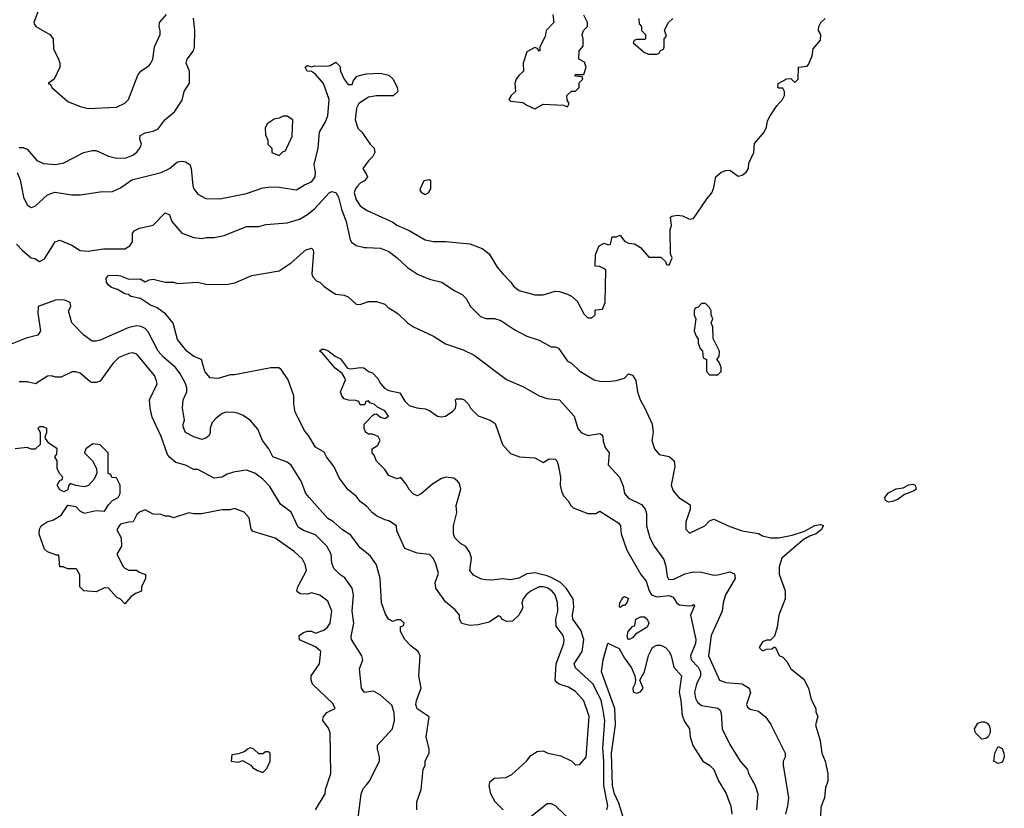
# Model space of a CAD drawing. Header units: inches. Extents: x 2348341 to 2479810, y 460419 to 613669.
# Tile 104 of 256: x 2408293 to 2413141, y 501178 to 505064. Entities that reach past the tile are written whole.
import ezdxf

# ---------------------------------------------------------------- set-up
doc = ezdxf.new("R2010")
doc.units = ezdxf.units.IN
doc.header["$MEASUREMENT"] = 0
doc.layers.add('C4500', color=7, linetype='Continuous')
doc.layers.add('C4510', color=7, linetype='Continuous')

msp = doc.modelspace()

# ---------------------------------------------------------------- linework, layer by layer
at = {"layer": 'C4500', "color": 2}
for points, elevation in [([(2408386, 505110), (2408362, 505050), (2408363.6, 505043.6), (2408372, 505030), (2408442, 504990), (2408458, 504970), (2408459.6, 504919.6), (2408484.7, 504870), (2408491.3, 504850), (2408491.3, 504830), (2408462, 504770), (2408434, 504750), (2408444.7, 504744.7), (2408452, 504730), (2408530, 504661), (2408590, 504636), (2408630, 504626.8), (2408770, 504632), (2408810, 504652), (2408828, 504670), (2408874, 504790), (2408888.7, 504810), (2408930, 504838), (2408939, 504850), (2408949, 504870), (2408957.2, 504930), (2408985.2, 504990), (2408985.2, 505010), (2408979, 505030), (2408982, 505050), (2409015.1, 505090)], 114), ([(2408290, 504434.8), (2408310, 504434.8), (2408330, 504426), (2408378, 504370), (2408410, 504354.8), (2408470, 504350.8), (2408510, 504358.8), (2408608, 504410), (2408650, 504418.8), (2408670, 504418.8), (2408730, 504390.8), (2408770, 504380.7), (2408816.6, 504383.4), (2408850, 504396), (2408870, 504411), (2408885.2, 504430), (2408892.7, 504450), (2408885.2, 504474.8), (2408886.6, 504493.4), (2408910, 504506.8), (2408950, 504514), (2408974.5, 504525.5), (2409010, 504571.3), (2409055.3, 504610), (2409092.9, 504667.1), (2409102, 504710), (2409128.4, 504751.6), (2409128.7, 504810), (2409113.2, 504850), (2409117.2, 504870), (2409149, 504910), (2409154, 504930), (2409156, 505010), (2409149.3, 505070.7)], 110), ([(2408281, 504310), (2408295.2, 504275.2), (2408311, 504190), (2408330, 504152), (2408350, 504138), (2408370, 504144.7), (2408430, 504201), (2408465.6, 504214.4), (2408550, 504201), (2408590, 504201), (2408690, 504216), (2408750, 504218), (2408790, 504236), (2408845.1, 504274.9), (2408990, 504311), (2409030, 504331), (2409070, 504362.8), (2409090, 504367.3), (2409110, 504364), (2409131, 504350), (2409137.3, 504330), (2409145.8, 504245.8), (2409150.8, 504230), (2409170, 504204.7), (2409210, 504182.8), (2409278.6, 504181.4), (2409410, 504207.3), (2409490, 504234.8), (2409530, 504240.7), (2409570, 504238.8), (2409655.3, 504224.7), (2409695.3, 504250), (2409730, 504265.5), (2409741.1, 504278.9), (2409747.6, 504290), (2409749.6, 504310), (2409742, 504350), (2409762.7, 504430), (2409769.4, 504510), (2409798.9, 504561.1), (2409809.4, 504590.6), (2409816, 504670), (2409788.7, 504750), (2409750, 504795.3), (2409730, 504808.7), (2409708, 504810), (2409698, 504830), (2409710, 504838), (2409730, 504832), (2409744, 504836), (2409805.2, 504834.8), (2409822, 504838), (2409850, 504854), (2409870, 504834), (2409872, 504810), (2409891.3, 504770), (2409910, 504744.7), (2409930, 504744.7), (2409936.5, 504763.5), (2409955.1, 504784.9), (2409990, 504796), (2410000, 504796.6)], 106), ([(2410000, 504675.3), (2409962, 504650), (2409951.6, 504628.4), (2409944.7, 504570), (2409958, 504530), (2409978, 504510), (2410000, 504477)], 106), ([(2410000, 504354.7), (2409982.8, 504330), (2410000, 504300.3)], 106), ([(2410000, 504282.1), (2409990.8, 504270), (2409970, 504258), (2409956.2, 504243.8), (2409945.5, 504230), (2409939.3, 504210), (2409950, 504176), (2409970, 504146.8), (2410000, 504125.8)], 106), ([(2408278, 503958), (2408306.2, 503926.2), (2408350, 503891), (2408366.8, 503886.8), (2408390, 503872), (2408414.6, 503885.4), (2408468, 503970), (2408490, 503978), (2408550, 503952), (2408590, 503926), (2408630, 503922.8), (2408704.8, 503935.2), (2408810, 503934.8), (2408835.3, 503950), (2408848.7, 503970), (2408849.1, 504010.9), (2408856.4, 504023.6), (2408883.1, 504036.9), (2408950, 504051.3), (2409010, 504112), (2409030, 504102), (2409042, 504070), (2409091.1, 504011.1), (2409150, 503991.3), (2409190, 503986), (2409211.1, 503991.1), (2409250, 503991.3), (2409299, 504001), (2409410, 504044.7), (2409470, 504044.7), (2409504.7, 504055.3), (2409610, 504062.8), (2409670, 504080.7), (2409710, 504104), (2409746.2, 504133.8), (2409817.2, 504210), (2409830, 504216.4), (2409850, 504212.7), (2409863, 504190), (2409878, 504130), (2409900.5, 504070), (2409919.8, 503979.8), (2409927.1, 503967.1), (2409950, 503951.3), (2409990, 503941), (2410000, 503940.5)], 102), ([(2410000, 502666.5), (2409969, 502690), (2409950, 502715.3), (2409910, 502748), (2409866.3, 502806.3), (2409841.2, 502861.2), (2409804, 502910), (2409792.7, 502932.7), (2409750, 502958), (2409715.5, 503015.5), (2409696.5, 503036.5), (2409648.7, 503130), (2409642, 503170), (2409642, 503210), (2409615.3, 503290), (2409580.4, 503340.4), (2409568.4, 503348.4), (2409530, 503348.7), (2409350, 503314), (2409330, 503314), (2409270, 503295.3), (2409230, 503299), (2409205.2, 503330), (2409188.9, 503388.9), (2409150, 503404), (2409115.3, 503430), (2409070, 503488.7), (2409049.1, 503569.1), (2409012.1, 503612.1), (2408970, 503644), (2408937.2, 503657.2), (2408888, 503690), (2408840.2, 503700.2), (2408828.9, 503708.9), (2408810, 503712.7), (2408774, 503734), (2408744.8, 503744.8), (2408730, 503755.3), (2408721.2, 503770), (2408719.3, 503790), (2408730, 503802.8), (2408770, 503805.5), (2408790, 503802), (2408830, 503785.5), (2408886.8, 503786.8), (2408910, 503772), (2408930, 503782), (2408950, 503784.7), (2409010, 503771), (2409050, 503771), (2409070, 503764.7), (2409169.1, 503770.9), (2409210, 503761), (2409310, 503758.8), (2409352.5, 503767.5), (2409436.5, 503803.5), (2409570, 503826.8), (2409630, 503866), (2409702, 503930), (2409730, 503938), (2409738, 503930), (2409738.8, 503918.8), (2409731, 503811), (2409736, 503796), (2409756, 503776), (2409770, 503771), (2409790.5, 503750.5), (2409830, 503722.8), (2409850, 503711), (2409890, 503706), (2409910, 503698), (2409950, 503662), (2409970, 503661), (2410000, 503671.4)], 98), ([(2410000, 502437), (2409970, 502462), (2409923.2, 502523.2), (2409882, 502550), (2409838, 502590), (2409810, 502605.2), (2409719, 502710), (2409702, 502730), (2409679, 502790), (2409629.6, 502869.6), (2409610, 502883.7), (2409539, 502910), (2409519, 502950), (2409489, 502990), (2409465.6, 503045.6), (2409428, 503090), (2409390, 503115.3), (2409364.7, 503124.7), (2409350, 503129), (2409310, 503129.2), (2409290, 503124), (2409259.8, 503100.2), (2409241.4, 503078.6), (2409231.3, 503051.3), (2409230.9, 503029.1), (2409225.4, 503014.6), (2409210, 503002), (2409190, 502995.3), (2409150, 503008.7), (2409108.7, 503030), (2409098, 503058), (2409097.2, 503070), (2409105.2, 503090), (2409095.1, 503150), (2409097.2, 503190), (2409115.1, 503230), (2409115.1, 503250), (2409108.9, 503271.1), (2409082, 503322), (2409059.3, 503350), (2409000.8, 503400.8), (2408974.5, 503430), (2408926, 503526), (2408910, 503542.7), (2408891.5, 503551.5), (2408870, 503554.5), (2408830, 503546.6), (2408690, 503485.2), (2408670, 503479), (2408650, 503479), (2408608.7, 503510), (2408549.5, 503569.5), (2408534, 503630), (2408544, 503650), (2408542, 503670), (2408510, 503682.7), (2408470, 503682), (2408384.7, 503650), (2408382, 503618), (2408396, 503530), (2408382, 503510), (2408325.2, 503494.8), (2408210, 503449)], 102), ([(2410000, 503182.7), (2409998, 503182), (2409990, 503166), (2409970, 503166), (2409962, 503182), (2409948, 503188), (2409911.1, 503188.9), (2409890, 503195.3), (2409879, 503210), (2409873.2, 503230), (2409897.2, 503290), (2409896, 503296), (2409880.2, 503320.2), (2409846.8, 503346.8), (2409782, 503422), (2409769.2, 503430), (2409780.2, 503439.8), (2409790, 503441), (2409810, 503434), (2409845.5, 503405.5), (2409872.7, 503392.8), (2409907.1, 503347.1), (2409923.4, 503343.4), (2409970, 503350.7), (2409988, 503348), (2410000, 503338.9)], 94), ([(2410000, 501750.3), (2409990, 501749), (2409975.3, 501770), (2409965.6, 501865.6), (2409982.7, 501910), (2409978, 501930), (2409926, 502010), (2409924.5, 502024.5), (2409938, 502090), (2409929.6, 502150), (2409937, 502230), (2409930, 502262), (2409893.8, 502313.8), (2409869, 502330), (2409839.3, 502359.3), (2409830, 502386), (2409826.6, 502430), (2409806, 502470), (2409750, 502526), (2409690, 502547), (2409663.5, 502563.5), (2409630, 502637.2), (2409577.2, 502677.2), (2409524.1, 502764.1), (2409490, 502799), (2409450, 502829), (2409410, 502844), (2409396.9, 502843.1), (2409345.4, 502834.6), (2409315.3, 502824.7), (2409290, 502809.2), (2409250, 502805.2), (2409170, 502848), (2409150, 502848), (2409110, 502868.7), (2409062, 502882), (2409030, 502908.7), (2409021.2, 502921.2), (2408989.5, 503009.5), (2408945.4, 503105.4), (2408935.1, 503150), (2408932.7, 503190), (2408969.2, 503270), (2408965.2, 503290), (2408957.2, 503310), (2408870, 503415.3), (2408850, 503422), (2408830, 503419), (2408781.1, 503398.9), (2408751, 503370), (2408690, 503282), (2408670, 503275.3), (2408650, 503275.3), (2408640.2, 503280.2), (2408590, 503322), (2408570, 503328.7), (2408551.6, 503328.4), (2408496.9, 503303.1), (2408470, 503302), (2408450, 503308.7), (2408430, 503308), (2408371.1, 503268.9), (2408330, 503279), (2408290, 503279)], 106), ([(2409749.2, 501170), (2409797.2, 501250), (2409799, 501270), (2409825.2, 501350), (2409821.2, 501550), (2409813.6, 501573.6), (2409786, 501610), (2409787.3, 501627.3), (2409806, 501650), (2409846, 501670), (2409835.3, 501695.3), (2409734, 501790), (2409728.7, 501810), (2409728.7, 501830), (2409768.7, 501890), (2409775.3, 501950), (2409750, 501974), (2409670, 502009), (2409668.7, 502030), (2409690, 502044.7), (2409710, 502051), (2409730, 502051.3), (2409750, 502041), (2409790, 502056), (2409808.7, 502070), (2409822, 502090), (2409829, 502150), (2409810, 502198), (2409770, 502228.7), (2409730, 502239), (2409710, 502234), (2409675.3, 502235.3), (2409663.1, 502243.1), (2409658, 502250), (2409662, 502270), (2409705.2, 502350), (2409698.6, 502378.6), (2409685.6, 502405.6), (2409644.1, 502444.1), (2409550, 502508.7), (2409442.7, 502542.7), (2409433.2, 502553.2), (2409422, 502610), (2409398, 502638), (2409350, 502655.3), (2409330, 502648.7), (2409290, 502649), (2409188.9, 502628.9), (2409150, 502628.7), (2409126, 502634), (2409050, 502609), (2409030, 502618), (2409010, 502618), (2408990, 502626), (2408950, 502628), (2408910, 502648), (2408883.6, 502636.4), (2408870, 502626), (2408850.9, 502589.1), (2408830, 502588.7), (2408790, 502578), (2408782, 502570), (2408772, 502550), (2408792, 502510), (2408794, 502470), (2408772, 502430), (2408802, 502370), (2408810, 502362), (2408830, 502352), (2408870, 502352), (2408882, 502342), (2408912, 502330), (2408912, 502310), (2408892, 502270), (2408892.7, 502247.3), (2408863.6, 502236.4), (2408839.6, 502220.4), (2408810, 502186), (2408788.7, 502208.7), (2408770, 502218), (2408730, 502262), (2408710, 502264), (2408670, 502245.2), (2408609.3, 502249.3), (2408589, 502270), (2408588.4, 502328.4), (2408574.6, 502354.6), (2408570, 502358), (2408530, 502358), (2408507.3, 502367.3), (2408490, 502368), (2408486, 502426), (2408474, 502426), (2408430, 502442), (2408414.6, 502454.6), (2408388.9, 502528.9), (2408390, 502554), (2408398, 502570), (2408428, 502590), (2408460.2, 502599.8), (2408498, 502622), (2408530, 502672), (2408570, 502664.7), (2408590, 502642), (2408610, 502632), (2408670, 502644.7), (2408710, 502642), (2408730, 502674), (2408750, 502694), (2408778, 502710), (2408788, 502730), (2408788, 502770), (2408770, 502806), (2408747.3, 502807.3), (2408742, 502822), (2408728.4, 502828.4), (2408728, 502930), (2408690, 502968.7), (2408653.6, 502973.6), (2408618, 502950), (2408611.3, 502930), (2408650.8, 502890.8), (2408671.6, 502851.6), (2408672, 502830), (2408659.8, 502800.2), (2408631.1, 502768.9), (2408610, 502762), (2408570, 502768), (2408542, 502778), (2408532.7, 502767.3), (2408530, 502748), (2408510, 502738), (2408490, 502748), (2408478, 502770), (2408490, 502794), (2408502, 502798), (2408506, 502810), (2408490, 502826), (2408478, 502850), (2408478, 502890), (2408466, 502910), (2408476.4, 502923.6), (2408478, 502950), (2408436.4, 502976.4), (2408420.4, 503000.4), (2408418, 503010), (2408426, 503030), (2408426, 503050), (2408410, 503058), (2408390, 503058), (2408382, 503050), (2408394, 503030), (2408394, 502970), (2408370, 502948), (2408350, 502948), (2408330, 502955.3), (2408270, 502948.7)], 110), ([(2410000, 503028.7), (2409998, 503030), (2409988.7, 503050), (2409989.1, 503070.9), (2410000, 503082.4)], 94), ([(2410000, 501032), (2409996.9, 501036.9), (2409962, 501070), (2409954, 501090), (2409974, 501250), (2409984.7, 501275.3), (2410000, 501293.5)], 106)]:
    msp.add_lwpolyline(points, dxfattribs=dict(at, elevation=elevation))
for points, elevation in [([(2409610, 504588), (2409590, 504588), (2409570, 504578), (2409546.4, 504573.6), (2409512, 504550), (2409502, 504530), (2409503.6, 504496.4), (2409514, 504470), (2409514, 504450), (2409534, 504430), (2409534, 504410), (2409570, 504394), (2409590, 504414), (2409602, 504418), (2409634, 504490), (2409638, 504570)], 110), ([(2409430, 501475.3), (2409414, 501470), (2409402, 501458), (2409370, 501446), (2409338, 501442), (2409334, 501410), (2409370, 501404.7), (2409390, 501414), (2409431.3, 501391.3), (2409439.6, 501379.6), (2409463.6, 501363.6), (2409490, 501354), (2409510, 501374), (2409526, 501410), (2409526, 501450), (2409516.4, 501456.4), (2409503.6, 501456.4), (2409490, 501446), (2409470, 501446), (2409446, 501470)], 114)]:
    msp.add_lwpolyline(points, close=True, dxfattribs=dict(at, elevation=elevation))
at = {"layer": 'C4510', "color": 2}
for points, elevation in [([(2410918, 505090), (2410922, 505050), (2410884.7, 505010), (2410879.6, 504980.4), (2410854, 504930), (2410854, 504910), (2410850, 504908), (2410842, 504922), (2410830, 504926), (2410790, 504906), (2410772, 504850), (2410774, 504810), (2410750, 504788), (2410738, 504770), (2410731.3, 504750), (2410734, 504710), (2410712, 504690), (2410702, 504670), (2410710, 504662), (2410770, 504656), (2410790, 504642), (2410830, 504624.7), (2410870, 504646.8), (2410970, 504642), (2410990, 504634), (2410998, 504650), (2410988, 504668), (2410986, 504690), (2411009, 504711), (2411030, 504712), (2411039, 504721), (2411048, 504730), (2411048, 504752), (2411066, 504770), (2411062, 504782), (2411030, 504786), (2411026, 504790), (2411030, 504794), (2411070, 504794), (2411082, 504830), (2411074.6, 504854.6), (2411046, 504870), (2411048, 504910), (2411067.3, 504932.7), (2411068, 504970), (2411062, 504990), (2411069.1, 505010.9), (2411088, 505030), (2411088, 505050), (2411070, 505086)], 110), ([(2410000, 504125.8), (2410003.4, 504123.4), (2410130, 504066), (2410150, 504051), (2410210, 504024.7), (2410290, 503978.8), (2410330, 503970.8), (2410390, 503971), (2410510, 503958.8), (2410570, 503936), (2410604.7, 503910), (2410644.5, 503844.5), (2410670.9, 503810.9), (2410711.3, 503770), (2410724.7, 503750), (2410751.3, 503730), (2410830, 503708), (2410870, 503707.7), (2410930, 503726), (2410950, 503724.7), (2410990, 503712), (2411010, 503702), (2411036.9, 503676.9), (2411070, 503614), (2411090, 503594), (2411110, 503594), (2411126, 503610), (2411126, 503630), (2411130, 503634), (2411162, 503638), (2411175.3, 503670), (2411178, 503830), (2411175.3, 503835.3), (2411147.3, 503847.3), (2411126, 503850), (2411127.3, 503907.3), (2411146, 503950), (2411170, 503962), (2411190, 503954), (2411202, 503958), (2411210, 503994), (2411230, 503994), (2411250, 504002), (2411270, 503972), (2411290, 503962), (2411319.6, 503959.6), (2411350, 503942), (2411390, 503894), (2411450, 503894), (2411472.7, 503872.7), (2411478, 503858), (2411490, 503854), (2411506, 503890), (2411498, 503910), (2411495.3, 504030), (2411502, 504050), (2411498, 504090), (2411504, 504096), (2411530, 504101), (2411556.8, 504096.8), (2411590, 504081), (2411610, 504084.7), (2411677.5, 504182.5), (2411701.2, 504210), (2411709.3, 504230), (2411721.2, 504290), (2411746.8, 504313.2), (2411770, 504321), (2411790, 504322), (2411830, 504292), (2411850, 504298), (2411870, 504312), (2411882, 504330), (2411883.1, 504356.9), (2411908, 504410), (2411910, 504454), (2411958, 504510), (2411970, 504534), (2411975.3, 504564.7), (2411988.7, 504590), (2412020.2, 504639.8), (2412048, 504670), (2412058, 504690), (2412058, 504710), (2412050, 504726), (2412030, 504726), (2412026, 504730), (2412028, 504750), (2412070, 504772), (2412090, 504774), (2412110, 504754), (2412126, 504770), (2412128, 504830), (2412170, 504834), (2412176.4, 504843.6), (2412194.6, 504885.4), (2412200.4, 504919.6), (2412236.4, 504963.6), (2412238, 504990), (2412226, 505010), (2412228, 505030), (2412238, 505050), (2412258, 505070)], 106), ([(2411342, 505070), (2411343.6, 505043.6), (2411354, 505030), (2411354, 505010), (2411374, 504990), (2411374, 504970), (2411370, 504966), (2411330, 504966), (2411318, 504962), (2411314, 504950), (2411370, 504902), (2411390, 504894), (2411430, 504894), (2411442, 504898), (2411448, 504912), (2411462, 504918), (2411466, 504930), (2411466, 504970), (2411478, 504982), (2411468.4, 505011.6), (2411488, 505050), (2411508, 505070)], 110), ([(2410000, 504796.6), (2410070, 504801), (2410110, 504791), (2410132, 504770), (2410152, 504730), (2410154, 504710), (2410131.1, 504688.9), (2410050, 504689), (2410010, 504682), (2410000, 504675.3)], 106), ([(2410000, 504477), (2410018, 504450), (2410038, 504430), (2410041, 504410), (2410031, 504390), (2410010, 504369), (2410000, 504354.7)], 106), ([(2410000, 504300.3), (2410006, 504290), (2410000, 504282.1)], 106), ([(2410000, 503940.5), (2410070, 503937.3), (2410110, 503921), (2410152, 503890), (2410202, 503842), (2410252, 503810), (2410310, 503786), (2410370.7, 503770.7), (2410432, 503730), (2410472, 503710), (2410490.8, 503690.8), (2410512, 503650), (2410562, 503602), (2410590, 503591.3), (2410630, 503591.3), (2410662, 503582), (2410730, 503536), (2410790, 503504.7), (2410850, 503484.7), (2410910, 503451.3), (2410930, 503451.3), (2410945.4, 503445.4), (2410990, 503382), (2411010, 503371.3), (2411050, 503331.3), (2411122, 503290), (2411150, 503282.8), (2411190, 503281), (2411230, 503286), (2411270, 503298), (2411290, 503318), (2411310, 503312), (2411326.4, 503286.4), (2411334.8, 503230), (2411347.3, 503190), (2411371, 503150), (2411406.8, 503070), (2411411.3, 503030), (2411404.7, 502990), (2411418, 502950), (2411442, 502922), (2411490.7, 502910.7), (2411516, 502890), (2411518, 502862), (2411501, 502770), (2411510, 502742), (2411538, 502710), (2411593.7, 502673.7), (2411594.8, 502650), (2411572, 502590), (2411572.7, 502552.7), (2411590, 502534), (2411666, 502570), (2411690, 502594), (2411710, 502602), (2411790, 502566), (2411850, 502544.7), (2411930, 502531.3), (2411950, 502521), (2411990.9, 502510.9), (2412030.9, 502510.9), (2412095.9, 502524.1), (2412157, 502543), (2412208.1, 502571.9), (2412236.3, 502576.3), (2412251, 502571), (2412238.8, 502550), (2412214.8, 502530), (2412180.9, 502519.1), (2412150, 502501.2), (2412046, 502410), (2412031.6, 502368.4), (2412031.6, 502331.6), (2412062, 502250), (2412062, 502210), (2412031, 502130), (2412022.8, 502070), (2412010, 502026), (2411990, 502006), (2411970, 502006), (2411950, 501998), (2411934, 501970), (2411950, 501954), (2411970, 501962), (2411996.4, 501963.6), (2412010, 501974), (2412014, 501970), (2412031.6, 501931.6), (2412050, 501922), (2412070, 501902), (2412090, 501864.7), (2412153.7, 501813.7), (2412176, 501770), (2412190, 501714), (2412212, 501670), (2412212.7, 501652.7), (2412222, 501630), (2412211.3, 501590), (2412234.8, 501510), (2412242.8, 501450), (2412258.8, 501410), (2412271, 501349), (2412271.3, 501310), (2412259.6, 501280.4), (2412256, 501230), (2412236.9, 501183.1), (2412236, 501130)], 102), ([(2410000, 503671.4), (2410010, 503674.8), (2410050, 503676), (2410090, 503662), (2410106.4, 503646.4), (2410155.3, 503615.3), (2410202, 503570), (2410232, 503550), (2410330, 503504.7), (2410390, 503466), (2410476.8, 503436.8), (2410530.7, 503410.7), (2410690, 503291.3), (2410774, 503254), (2410850.9, 503210.9), (2410890, 503198), (2410950, 503191.3), (2411022.8, 503110), (2411040.7, 503050), (2411058, 503030), (2411090, 503014.8), (2411150, 503024.7), (2411158.8, 503018.8), (2411164.7, 503010), (2411166.4, 502986.4), (2411176, 502956), (2411196, 502930), (2411191, 502870), (2411246, 502810), (2411264.7, 502764.7), (2411271, 502730), (2411290, 502706.8), (2411355.2, 502675.2), (2411372.8, 502652.8), (2411378.8, 502630), (2411378.8, 502570), (2411394.8, 502510), (2411416, 502470), (2411464.5, 502404.5), (2411474.8, 502370), (2411480.7, 502320.7), (2411487.5, 502307.5), (2411510, 502306), (2411567.3, 502332.7), (2411610, 502342.8), (2411650, 502341), (2411710, 502327.3), (2411730, 502328.2), (2411790, 502344), (2411812.8, 502332.8), (2411815.5, 502310), (2411767.3, 502230), (2411756, 502190), (2411751, 502150), (2411698, 502030), (2411684.9, 501930), (2411738, 501810), (2411770, 501797.3), (2411850, 501790.8), (2411884.7, 501770), (2411890.5, 501749.5), (2411871, 501690), (2411876, 501676), (2411890, 501666), (2411930, 501656), (2411966.4, 501626.4), (2411990.7, 501590.7), (2412061, 501450), (2412062, 501430), (2412052, 501410), (2412052, 501390), (2412078.8, 501230), (2412074, 501190), (2412062.8, 501150)], 98), ([(2410000, 503338.9), (2410010.7, 503330.7), (2410030, 503324), (2410056.2, 503296.2), (2410070, 503270.8), (2410089, 503249), (2410110, 503237.1), (2410164.9, 503224.9), (2410190, 503184.7), (2410210, 503162.8), (2410249, 503151), (2410290, 503146.8), (2410310, 503138.8), (2410350.7, 503110.7), (2410370, 503106.8), (2410390, 503110.8), (2410424.8, 503135.2), (2410439, 503150), (2410442, 503170), (2410438, 503190), (2410444, 503196), (2410470, 503196), (2410482, 503190), (2410502, 503170), (2410512, 503150), (2410550, 503112), (2410610, 503091.3), (2410634.4, 503074.4), (2410670.6, 502970.6), (2410710, 502926.8), (2410754, 502910), (2410830, 502904.7), (2410870, 502882), (2410900.4, 502899.6), (2410930, 502898), (2410938, 502890), (2410944.7, 502870), (2410956, 502810), (2410953.4, 502770), (2410959.9, 502739.9), (2410970, 502718), (2410993.7, 502693.7), (2411006, 502670), (2411018, 502658), (2411090, 502630.7), (2411128.9, 502631.1), (2411150, 502642), (2411243, 502583), (2411250.6, 502570), (2411254, 502530), (2411282, 502450), (2411350.8, 502330), (2411377.2, 502297.2), (2411392.7, 502250), (2411404, 502230), (2411430, 502219.3), (2411490, 502226.4), (2411510, 502218), (2411528.5, 502188.5), (2411541.2, 502181.2), (2411583.6, 502176.4), (2411603.1, 502176.9), (2411610, 502182), (2411615.3, 502175.3), (2411596.3, 502130), (2411621.3, 502010), (2411619.5, 501990), (2411595.8, 501930), (2411599.5, 501910), (2411633.6, 501873.6), (2411644.9, 501850), (2411644.2, 501830), (2411624.9, 501790), (2411615.5, 501750), (2411620.9, 501720.9), (2411630, 501701), (2411650, 501684.9), (2411730, 501670.8), (2411741, 501661), (2411746.4, 501646.4), (2411751.3, 501570), (2411790, 501492), (2411841, 501410), (2411876, 501370), (2411881, 501350), (2411914.8, 501290), (2411927.3, 501250), (2411921, 501170)], 94), ([(2410000, 503082.4), (2410030, 503114), (2410040.4, 503119.6), (2410050, 503122), (2410070, 503104.7), (2410090, 503098), (2410108, 503110), (2410090, 503137.2), (2410054, 503154), (2410038, 503170), (2410016.4, 503176.4), (2410010, 503186), (2410000, 503182.7)], 94), ([(2411183.7, 501170), (2411189.4, 501190.6), (2411168.3, 501290), (2411168.5, 501410), (2411163.5, 501476.5), (2411173.7, 501610), (2411164.8, 501670), (2411155.6, 501710), (2411115.8, 501790), (2411029.3, 501870), (2411023.7, 501890), (2411062.9, 501950), (2411069.7, 502010), (2411055.5, 502055.5), (2411016.9, 502110), (2411014.7, 502130), (2411022, 502170), (2411018.3, 502210), (2410983.3, 502263.3), (2410955.6, 502290), (2410912.9, 502312.9), (2410890, 502323.9), (2410830, 502338.9), (2410790, 502333.6), (2410750, 502312.3), (2410710, 502303.7), (2410670, 502309.3), (2410617.5, 502302.5), (2410590, 502303.7), (2410567.3, 502307.3), (2410526.8, 502326.8), (2410509, 502350), (2410517.2, 502410), (2410510, 502438), (2410490, 502468.7), (2410463.2, 502483.2), (2410435.3, 502510), (2410428, 502530), (2410429, 502570), (2410444.7, 502635.3), (2410442.7, 502670), (2410464.5, 502750), (2410457.7, 502777.7), (2410449.3, 502790), (2410430, 502804.5), (2410390, 502809.5), (2410370, 502802.7), (2410324.9, 502775.1), (2410270, 502728), (2410250, 502718), (2410230, 502728), (2410210, 502748.7), (2410195.5, 502775.5), (2410170, 502808), (2410150, 502802), (2410110, 502818), (2410090, 502848), (2410050, 502888), (2410038, 502918), (2410028, 502930), (2410028, 502950), (2410054.6, 502965.4), (2410068, 502990), (2410058, 503010), (2410030, 503022), (2410010, 503022), (2410000, 503028.7)], 94), ([(2410673.2, 501170), (2410633.2, 501210), (2410613.2, 501250), (2410604, 501290), (2410609, 501310), (2410630, 501326), (2410686, 501330), (2410715.5, 501344.5), (2410788.7, 501410), (2410810, 501438), (2410841.2, 501458.8), (2410870, 501461), (2410894, 501450), (2410956.9, 501436.9), (2411011, 501411), (2411030, 501392), (2411050, 501394), (2411082, 501430), (2411096, 501630), (2411070, 501708), (2411030, 501754), (2410994.2, 501774.2), (2410949.2, 501789.2), (2410937.2, 501797.2), (2410929, 501810), (2410935.1, 501890), (2410972.7, 501990), (2410973.2, 502010), (2410969, 502030), (2410935.1, 502075.1), (2410932, 502110), (2410942, 502150), (2410940.9, 502190), (2410929.5, 502229.5), (2410912.7, 502250), (2410890, 502263.7), (2410870, 502269.4), (2410850, 502269.3), (2410811, 502250), (2410786, 502230), (2410771, 502210), (2410764.7, 502190), (2410770, 502166), (2410751.1, 502128.9), (2410719.6, 502100.4), (2410690, 502098), (2410666, 502110), (2410662, 502122), (2410650, 502126), (2410604.7, 502095.3), (2410550, 502082), (2410510, 502078), (2410470, 502088), (2410458, 502110), (2410458, 502130), (2410436.5, 502156.5), (2410390, 502195.3), (2410342.5, 502262.5), (2410339.3, 502290), (2410354.2, 502334.2), (2410342.5, 502382.5), (2410329, 502410), (2410310, 502429), (2410250, 502435.3), (2410190, 502458), (2410150, 502546), (2410148, 502570), (2410110, 502594), (2410090, 502599), (2410050, 502619), (2410030, 502634), (2410003.7, 502663.7), (2410000, 502666.5)], 98), ([(2410248.7, 501170), (2410249, 501210), (2410269, 501270), (2410279, 501370), (2410288.7, 501390), (2410289, 501410), (2410308.7, 501451.3), (2410309, 501470), (2410294, 501530), (2410308.4, 501628.4), (2410250, 501669), (2410242.7, 501690), (2410246, 501710), (2410269, 501770), (2410258, 501830), (2410264, 501930), (2410255.3, 501950), (2410218.6, 501978.6), (2410188.7, 502010), (2410168, 502050), (2410168, 502072), (2410182, 502078), (2410186, 502090), (2410170, 502106), (2410150, 502106), (2410130, 502098), (2410108, 502110), (2410094.6, 502134.6), (2410074, 502190), (2410067, 502310), (2410050, 502378), (2410020.2, 502420.2), (2410000, 502437)], 102), ([(2411272.5, 501107.5), (2411243, 501203), (2411220.9, 501250), (2411212.1, 501290), (2411206.6, 501450), (2411227.1, 501590), (2411223.6, 501670), (2411157.2, 501850), (2411165.2, 501910), (2411188, 501992), (2411244.7, 501964.7), (2411270, 501918), (2411304.7, 501870), (2411322, 501830), (2411324.7, 501810), (2411322, 501790), (2411312, 501770), (2411312.7, 501752.7), (2411330, 501744.7), (2411350, 501752), (2411362, 501770), (2411346, 501810), (2411368.7, 501850), (2411388.9, 501931.1), (2411408, 501970), (2411430, 501982), (2411450, 501982), (2411472, 501970), (2411491.3, 501950), (2411501, 501930), (2411513.2, 501873.2), (2411550.8, 501830), (2411539.3, 501750), (2411548.2, 501710), (2411554.9, 501634.9), (2411565.5, 501605.5), (2411591, 501570), (2411594.8, 501530), (2411607.1, 501487.1), (2411656, 501410), (2411690, 501390.8), (2411710.8, 501370), (2411733.7, 501313.7), (2411770.5, 501250.5), (2411786.8, 501210), (2411794, 501190), (2411799.1, 501150)], 90), ([(2410000, 501293.5), (2410014, 501310), (2410064, 501410), (2410065.2, 501430), (2410054, 501470), (2410054, 501490), (2410128.7, 501570), (2410139, 501610), (2410137.2, 501650), (2410125.6, 501685.6), (2410070, 501735.3), (2410034.6, 501754.6), (2410000, 501750.3)], 106), ([(2410810, 501138), (2410890, 501202), (2410910, 501202), (2410930, 501191.3), (2411030, 501094.8)], 94)]:
    msp.add_lwpolyline(points, dxfattribs=dict(at, elevation=elevation))
for points, elevation in [([(2410310, 504274), (2410282, 504270), (2410264.7, 504230), (2410263.6, 504223.6), (2410270, 504214), (2410290, 504202), (2410306, 504210), (2410318, 504230), (2410318, 504270)], 110), ([(2411670, 503666), (2411650, 503666), (2411632.7, 503647.3), (2411618, 503642), (2411614, 503630), (2411614, 503610), (2411622, 503590), (2411614, 503530), (2411623.6, 503503.6), (2411634, 503490), (2411634, 503470), (2411643.6, 503443.6), (2411654, 503430), (2411658, 503398), (2411674, 503390), (2411674, 503330), (2411690, 503314), (2411730, 503314), (2411746, 503330), (2411746, 503350), (2411736.4, 503376.4), (2411726, 503390), (2411736.4, 503403.6), (2411738, 503430), (2411707.3, 503492.7), (2411706, 503550), (2411698, 503570), (2411706, 503590), (2411698, 503610), (2411698, 503630), (2411690, 503646)], 106), ([(2412570, 502686), (2412555.5, 502695.5), (2412552.3, 502710), (2412570, 502732.7), (2412608.2, 502751.8), (2412642.5, 502757.5), (2412670, 502772.4), (2412690, 502774.9), (2412701, 502770), (2412706.8, 502750), (2412697.6, 502742.4), (2412650, 502724.5), (2412618, 502702), (2412590, 502689.6)], 102), ([(2411250, 502168), (2411246, 502170), (2411248, 502190), (2411263.1, 502216.9), (2411270, 502222), (2411290, 502212), (2411282, 502190), (2411270, 502178), (2411262, 502178)], 90), ([(2411290, 502008), (2411284, 502024), (2411289, 502050), (2411310, 502074), (2411322, 502078), (2411326, 502110), (2411350, 502122), (2411370, 502122), (2411382, 502110), (2411391.3, 502090), (2411382, 502070), (2411324.7, 502035.3), (2411310, 502018)], 90), ([(2413030, 501519), (2412999, 501550), (2412994, 501570), (2413010, 501598), (2413030, 501604.7), (2413043.6, 501603.6), (2413056.9, 501596.9), (2413065.4, 501585.4), (2413071.3, 501570), (2413071.3, 501550), (2413062, 501530), (2413050, 501522)], 102), ([(2413110, 501399), (2413089.2, 501410), (2413094, 501450), (2413110, 501482), (2413130, 501472), (2413138.8, 501450), (2413140.7, 501430), (2413130, 501404)], 102)]:
    msp.add_lwpolyline(points, close=True, dxfattribs=dict(at, elevation=elevation))

doc.saveas('drawing.dxf')
